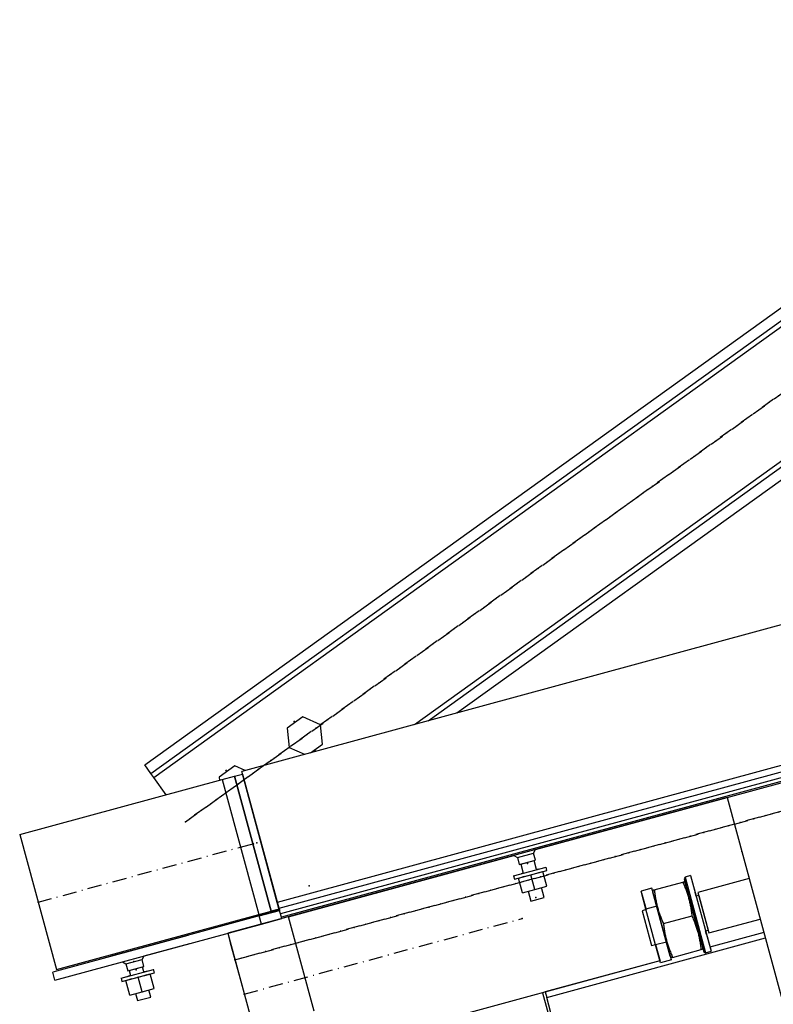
# Model space of a CAD drawing. Header units: millimetres. Extents: x 5305 to 84145, y 9066 to 76599.
# Tile 35 of 158: x 10859 to 11398, y 54445 to 55149. Entities that reach past the tile are written whole.
import ezdxf

# ---------------------------------------------------------------- set-up
doc = ezdxf.new("R2010")
doc.units = ezdxf.units.MM
doc.linetypes.add('STRICHPUNKT2', pattern=[18.5, 10, -4, 0.5, -4])
for name, color, linetype in [('01', 1, 'Continuous'), ('Kante-Höft', 7, 'Continuous'), ('Mitte-Höft', 1, 'Continuous')]:
    doc.layers.add(name, color=color, linetype=linetype)

# ---------------------------------------------------------------- blocks, each defined once
blk = doc.blocks.new('Stahlbau VA')
at = {"layer": 'Kante-Höft'}
for p, q in [((-28487.17, 20804.48), (-27840.67, 21269.04)), ((-28482.8, 20798.39), (-27838.57, 21261.31)), ((-28480.74, 20795.53), (-27837.58, 21257.69)), ((-28294.37, 20833.46), (-27815.76, 21177.37)), ((-28284.67, 20836.09), (-27814.78, 21173.74)), ((-28264, 20841.71), (-27812.68, 21166.01)), ((-27780.95, 20972.95), (-28417.86, 20799.9)), ((-27755.52, 20879.34), (-28392.43, 20706.3)), ((-27755.52, 20879.34), (-28392.43, 20706.3)), ((-27754.31, 20874.91), (-28391.22, 20701.87)), ((-27753.29, 20871.15), (-28390.2, 20698.11)), ((-27752.61, 20868.64), (-28389.52, 20695.6)), ((-28374.1, 20838.93), (-28385.36, 20830.85)), ((-28361.48, 20833.23), (-28374.1, 20838.93)), ((-28385.36, 20830.85), (-28383.98, 20817.06)), ((-28360.1, 20819.44), (-28361.48, 20833.23)), ((-28383.98, 20817.06), (-28372.98, 20812.1)), ((-28368.71, 20813.26), (-28360.1, 20819.44)), ((-28482.8, 20798.39), (-28487.17, 20804.48)), ((-28422.83, 20803.92), (-28434.08, 20795.84)), ((-28415.41, 20800.57), (-28422.83, 20803.92)), ((-28480.74, 20795.53), (-28482.8, 20798.39)), ((-28471.86, 20783.16), (-28480.74, 20795.53)), ((-28434.08, 20795.84), (-28433.85, 20793.49)), ((-28431.81, 20794.04), (-28423.12, 20796.4)), ((-28423.12, 20796.4), (-28417.33, 20797.97)), ((-28423.12, 20796.4), (-28396.91, 20699.9)), ((-28396.91, 20699.9), (-28423.12, 20796.4)), ((-28392.43, 20706.3), (-28417.86, 20799.9)), ((-28417.33, 20797.97), (-28391.12, 20701.47)), ((-28576.56, 20754.71), (-28431.81, 20794.04)), ((-28431.81, 20794.04), (-28405.59, 20697.54)), ((-28070.82, 20781.24), (-28032.22, 20791.73)), ((-28070.82, 20781.24), (-28389.28, 20694.72)), ((-28070.82, 20781.24), (-28389.28, 20694.72)), ((-28207.86, 20744.01), (-28070.82, 20781.24)), ((-28070.82, 20781.24), (-28207.86, 20744.01)), ((-28070.82, 20781.24), (-28207.86, 20744.01)), ((-28070.82, 20781.24), (-28070.82, 20781.24)), ((-28070.82, 20781.24), (-27968.57, 20404.88)), ((-28576.56, 20754.71), (-28550.34, 20658.21)), ((-28384.46, 20696.03), (-28223.3, 20739.81)), ((-28225.23, 20739.29), (-28229.09, 20738.24)), ((-28229.09, 20738.24), (-28229.09, 20738.24)), ((-28227.16, 20738.76), (-28223.3, 20739.81)), ((-28227.16, 20738.76), (-28227.16, 20738.76)), ((-28225.23, 20739.29), (-28225.23, 20739.29)), ((-28225.23, 20739.29), (-28225.23, 20739.29)), ((-28223.3, 20739.81), (-28220.84, 20738.41)), ((-28220.84, 20738.41), (-28209.26, 20741.55)), ((-28220.84, 20738.41), (-28219.47, 20733.34)), ((-28209.26, 20741.55), (-28207.86, 20744.01)), ((-28207.89, 20736.49), (-28209.26, 20741.55)), ((-28207.86, 20744.01), (-28207.86, 20744.01)), ((-28207.86, 20744.01), (-28207.86, 20744.01)), ((-28207.86, 20744.01), (-28207.86, 20744.01)), ((-28207.86, 20744.01), (-28207.86, 20744.01)), ((-28248.39, 20733), (-28427.88, 20684.23)), ((-28248.39, 20733), (-28248.39, 20733)), ((-28248.39, 20733), (-28248.39, 20733)), ((-28248.39, 20733), (-28248.39, 20733)), ((-28248.39, 20733), (-28248.39, 20733)), ((-28248.39, 20733), (-28248.39, 20733)), ((-28248.39, 20733), (-28248.39, 20733)), ((-28223.49, 20725.25), (-28200.33, 20731.55)), ((-28219.47, 20733.34), (-28207.89, 20736.49)), ((-28218.43, 20733.62), (-28208.92, 20736.21)), ((-28218.43, 20733.62), (-28216.66, 20727.11)), ((-28207.15, 20729.69), (-28208.92, 20736.21)), ((-28199.67, 20729.13), (-28200.33, 20731.55)), ((-28223.49, 20725.25), (-28222.83, 20722.84)), ((-28222.83, 20722.84), (-28199.67, 20729.13)), ((-28219.94, 20723.63), (-28211.25, 20725.99)), ((-28216.66, 20727.11), (-28218.18, 20726.7)), ((-28216.01, 20724.7), (-28217.52, 20724.28)), ((-28211.25, 20725.99), (-28202.57, 20728.35)), ((-28208.42, 20715.57), (-28211.25, 20725.99)), ((-28205.63, 20730.1), (-28207.15, 20729.69)), ((-28204.98, 20727.69), (-28206.5, 20727.28)), ((-28199.73, 20717.93), (-28202.57, 20728.35)), ((-28100.96, 20724.35), (-28101.67, 20723.12)), ((-28097.1, 20725.4), (-28100.96, 20724.35)), ((-28100.96, 20724.35), (-28086.28, 20670.31)), ((-28097.1, 20725.4), (-28082.42, 20671.35)), ((-28097.1, 20725.4), (-28093.13, 20710.78)), ((-28055.49, 20724.79), (-28055.09, 20723.34)), ((-28055.49, 20724.79), (-28055.09, 20723.34)), ((-28217.1, 20713.21), (-28219.94, 20723.63)), ((-28208.42, 20715.57), (-28199.73, 20717.93)), ((-28122.98, 20715.26), (-28102.46, 20720.83)), ((-28102.46, 20720.83), (-28102.03, 20720.95)), ((-28102.46, 20720.83), (-28102.03, 20720.95)), ((-28102.03, 20720.95), (-28101.7, 20721.04)), ((-28102.03, 20720.95), (-28101.7, 20721.04)), ((-28101.7, 20721.04), (-28101.53, 20721.08)), ((-28101.7, 20721.04), (-28101.53, 20721.08)), ((-28101.67, 20723.12), (-28097.96, 20709.47)), ((-28101.67, 20723.12), (-28087.51, 20671.01)), ((-28101.53, 20721.08), (-28101.46, 20721.1)), ((-28101.53, 20721.08), (-28101.46, 20721.1)), ((-28100.81, 20719.98), (-28101.46, 20721.1)), ((-28101.46, 20721.1), (-28101.46, 20721.1)), ((-28101.46, 20721.1), (-28101.46, 20721.1)), ((-28100.81, 20719.98), (-28088.36, 20674.15)), ((-28100.81, 20719.98), (-28097.96, 20709.47)), ((-28055.09, 20723.34), (-28091.76, 20713.37)), ((-28217.1, 20713.21), (-28208.42, 20715.57)), ((-28213.17, 20714.27), (-28211.27, 20707.27)), ((-28201.76, 20709.85), (-28203.67, 20716.86)), ((-28124.71, 20716.4), (-28132.43, 20714.3)), ((-28128.95, 20701.49), (-28132.43, 20714.3)), ((-28132.1, 20713.08), (-28128.84, 20701.08)), ((-28121.23, 20703.59), (-28124.71, 20716.4)), ((-28123.98, 20714.98), (-28123.92, 20715)), ((-28123.98, 20714.98), (-28123.92, 20715)), ((-28123.98, 20714.98), (-28123.97, 20713.69)), ((-28111.52, 20667.85), (-28123.97, 20713.69)), ((-28121.12, 20703.18), (-28123.97, 20713.69)), ((-28123.92, 20715), (-28123.74, 20715.05)), ((-28123.92, 20715), (-28123.74, 20715.05)), ((-28123.74, 20715.05), (-28123.42, 20715.14)), ((-28123.74, 20715.05), (-28123.42, 20715.14)), ((-28123.42, 20715.14), (-28122.98, 20715.26)), ((-28123.42, 20715.14), (-28122.98, 20715.26)), ((-28097.96, 20709.47), (-28099.31, 20714.43)), ((-28097.96, 20709.47), (-28099.31, 20714.43)), ((-28097.96, 20709.47), (-28098.52, 20711.54)), ((-28098.52, 20711.54), (-28097.96, 20709.47)), ((-28097.96, 20709.47), (-28098.52, 20711.54)), ((-28098.52, 20711.54), (-28090.65, 20682.59)), ((-28090.65, 20682.59), (-28098.52, 20711.54)), ((-28098.52, 20711.54), (-28097.96, 20709.47)), ((-28097.96, 20709.47), (-28098.52, 20711.54)), ((-28098.52, 20711.54), (-28097.96, 20709.47)), ((-28093.13, 20710.78), (-28093.83, 20713.33)), ((-28093.13, 20710.78), (-28093.83, 20713.33)), ((-28091.2, 20711.3), (-28093.13, 20710.78)), ((-28091.76, 20713.37), (-28083.9, 20684.42)), ((-28091.76, 20713.37), (-28083.9, 20684.42)), ((-28091.2, 20711.3), (-28084.46, 20686.5)), ((-28091.2, 20711.3), (-28084.46, 20686.5)), ((-28392.43, 20706.3), (-28391.82, 20704.08)), ((-28391.22, 20701.87), (-28392.43, 20706.3)), ((-28391.82, 20704.08), (-28391.31, 20702.2)), ((-28211.27, 20707.27), (-28201.76, 20709.85)), ((-28121.23, 20703.59), (-28128.95, 20701.49)), ((-28121.12, 20703.18), (-28121.68, 20705.25)), ((-28121.68, 20705.25), (-28121.12, 20703.18)), ((-28113.81, 20676.3), (-28121.68, 20705.25)), ((-28121.68, 20705.25), (-28121.12, 20703.18)), ((-28113.81, 20676.3), (-28121.68, 20705.25)), ((-28121.68, 20705.25), (-28121.12, 20703.18)), ((-28121.12, 20703.18), (-28121.68, 20705.25)), ((-28121.68, 20705.25), (-28121.12, 20703.18)), ((-28114.27, 20677.96), (-28121.23, 20703.59)), ((-28121.12, 20703.18), (-28121.12, 20703.18)), ((-28405.33, 20696.57), (-28552.98, 20656.46)), ((-28550.34, 20658.21), (-28405.59, 20697.54)), ((-28405.59, 20697.54), (-28391.12, 20701.47)), ((-28405.59, 20697.54), (-28396.91, 20699.9)), ((-28405.33, 20696.57), (-28390.85, 20700.51)), ((-28390.85, 20700.51), (-28405.33, 20696.57)), ((-28403.76, 20690.78), (-28405.33, 20696.57)), ((-28391.12, 20701.47), (-28396.91, 20699.9)), ((-28391.31, 20702.2), (-28390.97, 20700.95)), ((-28390.2, 20698.11), (-28391.22, 20701.87)), ((-28390.97, 20700.95), (-28390.85, 20700.51)), ((-28389.28, 20694.72), (-28390.85, 20700.51)), ((-28390.85, 20700.51), (-28390.85, 20700.51)), ((-28389.28, 20694.72), (-28390.85, 20700.51)), ((-28389.52, 20695.6), (-28390.2, 20698.11)), ((-28384.46, 20696.03), (-28384.46, 20696.03)), ((-28366.1, 20628.48), (-28384.46, 20696.03)), ((-28128.84, 20701.08), (-28131.73, 20700.29)), ((-28131.73, 20700.29), (-28124.99, 20675.48)), ((-28131.73, 20700.29), (-28124.99, 20675.48)), ((-28121.99, 20675.86), (-28128.95, 20701.49)), ((-28116.42, 20691.13), (-28095.91, 20696.7)), ((-28551.4, 20650.67), (-28403.76, 20690.78)), ((-28403.76, 20690.78), (-28389.28, 20694.72)), ((-28389.28, 20694.72), (-28389.52, 20695.6)), ((-28083.9, 20684.42), (-28047.23, 20694.39)), ((-28047.23, 20694.39), (-28046.83, 20692.94)), ((-28047.23, 20694.39), (-28046.83, 20692.94)), ((-28456.47, 20682.68), (-28552.98, 20656.46)), ((-28456.47, 20682.68), (-28456.47, 20682.68)), ((-28427.88, 20684.23), (-28427.88, 20684.23)), ((-28427.88, 20684.23), (-28427.88, 20684.23)), ((-28427.88, 20684.23), (-28427.88, 20684.23)), ((-28427.88, 20684.23), (-28427.88, 20684.23)), ((-28427.88, 20684.23), (-28404.28, 20597.38)), ((-28427.88, 20684.23), (-28427.88, 20684.23)), ((-28427.88, 20684.23), (-28426.05, 20677.47)), ((-28090.65, 20682.59), (-28091.22, 20684.66)), ((-28090.65, 20682.59), (-28091.22, 20684.66)), ((-28091.22, 20684.66), (-28090.65, 20682.59)), ((-28091.22, 20684.66), (-28088.36, 20674.15)), ((-28089.87, 20679.69), (-28091.22, 20684.66)), ((-28091.22, 20684.66), (-28087.51, 20671.01)), ((-28089.87, 20679.69), (-28091.22, 20684.66)), ((-28090.65, 20682.59), (-28091.22, 20684.66)), ((-28091.22, 20684.66), (-28090.65, 20682.59)), ((-28091.22, 20684.66), (-28090.65, 20682.59)), ((-28086.39, 20685.97), (-28084.46, 20686.5)), ((-28085.7, 20683.42), (-28086.39, 20685.97)), ((-28086.39, 20685.97), (-28082.42, 20671.35)), ((-28085.7, 20683.42), (-28086.39, 20685.97)), ((-28044.61, 20684.74), (-28083.21, 20674.25)), ((-28044.61, 20684.74), (-28083.21, 20674.25)), ((-28483.49, 20675.34), (-28510.52, 20668)), ((-28483.49, 20675.34), (-28510.52, 20668)), ((-28483.49, 20675.34), (-28510.52, 20668)), ((-28483.49, 20675.34), (-28510.52, 20668)), ((-28483.49, 20675.34), (-28510.52, 20668)), ((-28483.49, 20675.34), (-28510.52, 20668)), ((-28483.49, 20675.34), (-28510.52, 20668)), ((-28483.49, 20675.34), (-28510.52, 20668)), ((-28483.49, 20675.34), (-28510.52, 20668)), ((-28483.49, 20675.34), (-28510.52, 20668)), ((-28483.49, 20675.34), (-28510.52, 20668)), ((-28483.49, 20675.34), (-28510.52, 20668)), ((-28483.49, 20675.34), (-28510.52, 20668)), ((-28483.49, 20675.34), (-28510.52, 20668)), ((-28483.49, 20675.34), (-28510.52, 20668)), ((-28483.49, 20675.34), (-28510.52, 20668)), ((-28483.49, 20675.34), (-28510.52, 20668)), ((-28483.49, 20675.34), (-28510.52, 20668)), ((-28483.49, 20675.34), (-28510.52, 20668)), ((-28483.49, 20675.34), (-28510.52, 20668)), ((-28487.71, 20667.97), (-28454.9, 20676.89)), ((-28454.9, 20676.89), (-28454.9, 20676.89)), ((-28426.05, 20677.47), (-28417.39, 20645.63)), ((-28199.89, 20638.42), (-28043.56, 20680.89)), ((-28124.99, 20675.48), (-28122.1, 20676.27)), ((-28122.1, 20676.27), (-28118.84, 20664.27)), ((-28114.27, 20677.96), (-28121.99, 20675.86)), ((-28118.5, 20663.05), (-28121.99, 20675.86)), ((-28114.38, 20678.37), (-28113.81, 20676.3)), ((-28113.81, 20676.3), (-28114.38, 20678.37)), ((-28114.38, 20678.37), (-28113.81, 20676.3)), ((-28111.52, 20667.85), (-28114.38, 20678.37)), ((-28113.81, 20676.3), (-28114.38, 20678.37)), ((-28114.38, 20678.37), (-28113.81, 20676.3)), ((-28114.38, 20678.37), (-28113.81, 20676.3)), ((-28110.78, 20665.14), (-28114.27, 20677.96)), ((-28489.12, 20665.52), (-28487.71, 20667.97)), ((-28487.71, 20667.97), (-28487.71, 20667.97)), ((-28487.71, 20667.97), (-28487.71, 20667.97)), ((-28487.71, 20667.97), (-28487.71, 20667.97)), ((-28487.71, 20667.97), (-28487.71, 20667.97)), ((-28487.71, 20667.97), (-28487.71, 20667.97)), ((-28487.71, 20667.97), (-28487.71, 20667.97)), ((-28487.71, 20667.97), (-28487.71, 20667.97)), ((-28487.71, 20667.97), (-28487.71, 20667.97)), ((-28487.71, 20667.97), (-28487.71, 20667.97)), ((-28487.71, 20667.97), (-28487.71, 20667.97)), ((-28487.71, 20667.97), (-28487.71, 20667.97)), ((-28487.71, 20667.97), (-28487.71, 20667.97)), ((-28487.71, 20667.97), (-28487.71, 20667.97)), ((-28487.71, 20667.97), (-28487.71, 20667.97)), ((-28487.71, 20667.97), (-28487.71, 20667.97)), ((-28487.71, 20667.97), (-28487.71, 20667.97)), ((-28487.71, 20667.97), (-28487.71, 20667.97)), ((-28487.71, 20667.97), (-28487.71, 20667.97)), ((-28487.71, 20667.97), (-28487.71, 20667.97)), ((-28111.52, 20667.85), (-28110.87, 20666.73)), ((-28109.87, 20667.01), (-28089.35, 20672.58)), ((-28088.03, 20672.94), (-28089.35, 20672.58)), ((-28088.03, 20672.94), (-28089.35, 20672.58)), ((-28088.91, 20672.7), (-28089.35, 20672.58)), ((-28088.91, 20672.7), (-28089.35, 20672.58)), ((-28088.59, 20672.79), (-28088.91, 20672.7)), ((-28088.59, 20672.79), (-28088.91, 20672.7)), ((-28088.41, 20672.83), (-28088.59, 20672.79)), ((-28088.41, 20672.83), (-28088.59, 20672.79)), ((-28088.35, 20672.85), (-28088.41, 20672.83)), ((-28088.35, 20672.85), (-28088.41, 20672.83)), ((-28088.35, 20672.85), (-28088.36, 20674.15)), ((-28087.51, 20671.01), (-28086.28, 20670.31)), ((-28086.28, 20670.31), (-28082.42, 20671.35)), ((-28551.4, 20650.67), (-28503.15, 20663.78)), ((-28503.15, 20663.78), (-28500.7, 20662.37)), ((-28503.15, 20663.78), (-28503.15, 20663.78)), ((-28503.15, 20663.78), (-28503.15, 20663.78)), ((-28503.15, 20663.78), (-28503.15, 20663.78)), ((-28503.15, 20663.78), (-28503.15, 20663.78)), ((-28503.15, 20663.78), (-28503.15, 20663.78)), ((-28503.15, 20663.78), (-28503.15, 20663.78)), ((-28503.15, 20663.78), (-28503.15, 20663.78)), ((-28503.15, 20663.78), (-28503.15, 20663.78)), ((-28503.15, 20663.78), (-28503.15, 20663.78)), ((-28503.15, 20663.78), (-28503.15, 20663.78)), ((-28503.15, 20663.78), (-28503.15, 20663.78)), ((-28503.15, 20663.78), (-28503.15, 20663.78)), ((-28503.15, 20663.78), (-28503.15, 20663.78)), ((-28503.15, 20663.78), (-28503.15, 20663.78)), ((-28503.15, 20663.78), (-28503.15, 20663.78)), ((-28503.15, 20663.78), (-28503.15, 20663.78)), ((-28503.15, 20663.78), (-28503.15, 20663.78)), ((-28503.15, 20663.78), (-28503.15, 20663.78)), ((-28503.15, 20663.78), (-28503.15, 20663.78)), ((-28503.15, 20663.78), (-28503.15, 20663.78)), ((-28500.7, 20662.37), (-28489.12, 20665.52)), ((-28500.7, 20662.37), (-28500.7, 20662.37)), ((-28500.7, 20662.37), (-28500.7, 20662.37)), ((-28500.7, 20662.37), (-28499.32, 20657.31)), ((-28500.7, 20662.37), (-28500.7, 20662.37)), ((-28500.7, 20662.37), (-28500.7, 20662.37)), ((-28500.7, 20662.37), (-28500.7, 20662.37)), ((-28500.7, 20662.37), (-28500.7, 20662.37)), ((-28500.7, 20662.37), (-28500.7, 20662.37)), ((-28500.7, 20662.37), (-28500.7, 20662.37)), ((-28500.7, 20662.37), (-28500.7, 20662.37)), ((-28500.7, 20662.37), (-28500.7, 20662.37)), ((-28500.7, 20662.37), (-28500.7, 20662.37)), ((-28500.7, 20662.37), (-28500.7, 20662.37)), ((-28500.7, 20662.37), (-28500.7, 20662.37)), ((-28500.7, 20662.37), (-28500.7, 20662.37)), ((-28500.7, 20662.37), (-28500.7, 20662.37)), ((-28500.7, 20662.37), (-28500.7, 20662.37)), ((-28500.7, 20662.37), (-28500.7, 20662.37)), ((-28500.7, 20662.37), (-28500.7, 20662.37)), ((-28500.7, 20662.37), (-28500.7, 20662.37)), ((-28500.7, 20662.37), (-28500.7, 20662.37)), ((-28500.7, 20662.37), (-28500.7, 20662.37)), ((-28500.7, 20662.37), (-28500.7, 20662.37)), ((-28500.7, 20662.37), (-28500.7, 20662.37)), ((-28500.7, 20662.37), (-28500.7, 20662.37)), ((-28500.7, 20662.37), (-28500.7, 20662.37)), ((-28500.7, 20662.37), (-28500.7, 20662.37)), ((-28500.7, 20662.37), (-28500.7, 20662.37)), ((-28500.7, 20662.37), (-28500.7, 20662.37)), ((-28500.7, 20662.37), (-28500.7, 20662.37)), ((-28500.7, 20662.37), (-28500.7, 20662.37)), ((-28489.12, 20665.52), (-28489.12, 20665.52)), ((-28487.74, 20660.45), (-28489.12, 20665.52)), ((-28489.12, 20665.52), (-28489.12, 20665.52)), ((-28489.12, 20665.52), (-28489.12, 20665.52)), ((-28489.12, 20665.52), (-28489.12, 20665.52)), ((-28489.12, 20665.52), (-28489.12, 20665.52)), ((-28489.12, 20665.52), (-28489.12, 20665.52)), ((-28489.12, 20665.52), (-28489.12, 20665.52)), ((-28489.12, 20665.52), (-28489.12, 20665.52)), ((-28489.12, 20665.52), (-28489.12, 20665.52)), ((-28489.12, 20665.52), (-28489.12, 20665.52)), ((-28489.12, 20665.52), (-28489.12, 20665.52)), ((-28489.12, 20665.52), (-28489.12, 20665.52)), ((-28489.12, 20665.52), (-28489.12, 20665.52)), ((-28489.12, 20665.52), (-28489.12, 20665.52)), ((-28489.12, 20665.52), (-28489.12, 20665.52)), ((-28489.12, 20665.52), (-28489.12, 20665.52)), ((-28489.12, 20665.52), (-28489.12, 20665.52)), ((-28489.12, 20665.52), (-28489.12, 20665.52)), ((-28489.12, 20665.52), (-28489.12, 20665.52)), ((-28118.91, 20664.55), (-28329.29, 20607.39)), ((-28118.91, 20664.55), (-28200.94, 20642.26)), ((-28110.78, 20665.14), (-28118.5, 20663.05)), ((-28109.87, 20667.01), (-28111.19, 20666.65)), ((-28109.87, 20667.01), (-28111.19, 20666.65)), ((-28110.81, 20666.75), (-28110.87, 20666.73)), ((-28110.81, 20666.75), (-28110.87, 20666.73)), ((-28110.87, 20666.73), (-28110.87, 20666.73)), ((-28110.87, 20666.73), (-28110.87, 20666.73)), ((-28110.63, 20666.8), (-28110.81, 20666.75)), ((-28110.63, 20666.8), (-28110.81, 20666.75)), ((-28110.31, 20666.89), (-28110.63, 20666.8)), ((-28110.31, 20666.89), (-28110.63, 20666.8)), ((-28109.87, 20667.01), (-28110.31, 20666.89)), ((-28109.87, 20667.01), (-28110.31, 20666.89)), ((-28551.4, 20650.67), (-28552.98, 20656.46)), ((-28552.98, 20656.46), (-28552.98, 20656.46)), ((-28552.98, 20656.46), (-28552.98, 20656.46)), ((-28504.13, 20652.11), (-28480.97, 20658.41)), ((-28504.13, 20652.11), (-28497.3, 20653.97)), ((-28504.13, 20652.11), (-28497.3, 20653.97)), ((-28504.13, 20652.11), (-28497.3, 20653.97)), ((-28504.13, 20652.11), (-28497.3, 20653.97)), ((-28504.13, 20652.11), (-28497.3, 20653.97)), ((-28504.13, 20652.11), (-28497.3, 20653.97)), ((-28504.13, 20652.11), (-28497.3, 20653.97)), ((-28504.13, 20652.11), (-28497.3, 20653.97)), ((-28504.13, 20652.11), (-28497.3, 20653.97)), ((-28504.13, 20652.11), (-28497.3, 20653.97)), ((-28504.13, 20652.11), (-28497.3, 20653.97)), ((-28504.13, 20652.11), (-28497.3, 20653.97)), ((-28504.13, 20652.11), (-28497.3, 20653.97)), ((-28504.13, 20652.11), (-28497.3, 20653.97)), ((-28504.13, 20652.11), (-28497.3, 20653.97)), ((-28504.13, 20652.11), (-28497.3, 20653.97)), ((-28504.13, 20652.11), (-28497.3, 20653.97)), ((-28504.13, 20652.11), (-28497.3, 20653.97)), ((-28504.13, 20652.11), (-28497.3, 20653.97)), ((-28503.47, 20649.7), (-28480.31, 20655.99)), ((-28499.32, 20657.31), (-28487.74, 20660.45)), ((-28499.32, 20657.31), (-28487.74, 20660.45)), ((-28499.32, 20657.31), (-28487.74, 20660.45)), ((-28499.32, 20657.31), (-28487.74, 20660.45)), ((-28499.32, 20657.31), (-28487.74, 20660.45)), ((-28499.32, 20657.31), (-28487.74, 20660.45)), ((-28499.32, 20657.31), (-28487.74, 20660.45)), ((-28499.32, 20657.31), (-28487.74, 20660.45)), ((-28499.32, 20657.31), (-28487.74, 20660.45)), ((-28499.32, 20657.31), (-28487.74, 20660.45)), ((-28499.32, 20657.31), (-28487.74, 20660.45)), ((-28499.32, 20657.31), (-28487.74, 20660.45)), ((-28499.32, 20657.31), (-28487.74, 20660.45)), ((-28499.32, 20657.31), (-28487.74, 20660.45)), ((-28499.32, 20657.31), (-28487.74, 20660.45)), ((-28499.32, 20657.31), (-28487.74, 20660.45)), ((-28499.32, 20657.31), (-28487.74, 20660.45)), ((-28499.32, 20657.31), (-28487.74, 20660.45)), ((-28499.32, 20657.31), (-28487.74, 20660.45)), ((-28499.32, 20657.31), (-28487.74, 20660.45)), ((-28497.3, 20653.97), (-28498.82, 20653.56)), ((-28497.3, 20653.97), (-28498.82, 20653.56)), ((-28497.3, 20653.97), (-28498.82, 20653.56)), ((-28497.3, 20653.97), (-28498.82, 20653.56)), ((-28497.3, 20653.97), (-28498.82, 20653.56)), ((-28497.3, 20653.97), (-28498.82, 20653.56)), ((-28497.3, 20653.97), (-28498.82, 20653.56)), ((-28497.3, 20653.97), (-28498.82, 20653.56)), ((-28497.3, 20653.97), (-28498.82, 20653.56)), ((-28497.3, 20653.97), (-28498.82, 20653.56)), ((-28497.3, 20653.97), (-28498.82, 20653.56)), ((-28497.3, 20653.97), (-28498.82, 20653.56)), ((-28497.3, 20653.97), (-28498.82, 20653.56)), ((-28497.3, 20653.97), (-28498.82, 20653.56)), ((-28497.3, 20653.97), (-28498.82, 20653.56)), ((-28497.3, 20653.97), (-28498.82, 20653.56)), ((-28497.3, 20653.97), (-28498.82, 20653.56)), ((-28497.3, 20653.97), (-28498.82, 20653.56)), ((-28497.3, 20653.97), (-28498.82, 20653.56)), ((-28497.3, 20653.97), (-28498.82, 20653.56)), ((-28498.29, 20657.59), (-28488.78, 20660.17)), ((-28498.29, 20657.59), (-28488.78, 20660.17)), ((-28498.29, 20657.59), (-28488.78, 20660.17)), ((-28498.29, 20657.59), (-28488.78, 20660.17)), ((-28498.29, 20657.59), (-28488.78, 20660.17)), ((-28498.29, 20657.59), (-28488.78, 20660.17)), ((-28498.29, 20657.59), (-28488.78, 20660.17)), ((-28498.29, 20657.59), (-28488.78, 20660.17)), ((-28498.29, 20657.59), (-28488.78, 20660.17)), ((-28498.29, 20657.59), (-28488.78, 20660.17)), ((-28498.29, 20657.59), (-28488.78, 20660.17)), ((-28498.29, 20657.59), (-28488.78, 20660.17)), ((-28498.29, 20657.59), (-28488.78, 20660.17)), ((-28498.29, 20657.59), (-28488.78, 20660.17)), ((-28498.29, 20657.59), (-28488.78, 20660.17)), ((-28498.29, 20657.59), (-28488.78, 20660.17)), ((-28498.29, 20657.59), (-28488.78, 20660.17)), ((-28498.29, 20657.59), (-28488.78, 20660.17)), ((-28498.29, 20657.59), (-28488.78, 20660.17)), ((-28498.29, 20657.59), (-28488.78, 20660.17)), ((-28498.29, 20657.59), (-28497.3, 20653.97)), ((-28491.89, 20652.85), (-28483.21, 20655.21)), ((-28487.79, 20656.55), (-28488.78, 20660.17)), ((-28487.79, 20656.55), (-28480.97, 20658.41)), ((-28487.79, 20656.55), (-28480.97, 20658.41)), ((-28487.79, 20656.55), (-28480.97, 20658.41)), ((-28487.79, 20656.55), (-28480.97, 20658.41)), ((-28487.79, 20656.55), (-28480.97, 20658.41)), ((-28487.79, 20656.55), (-28480.97, 20658.41)), ((-28487.79, 20656.55), (-28480.97, 20658.41)), ((-28487.79, 20656.55), (-28480.97, 20658.41)), ((-28487.79, 20656.55), (-28480.97, 20658.41)), ((-28487.79, 20656.55), (-28480.97, 20658.41)), ((-28487.79, 20656.55), (-28480.97, 20658.41)), ((-28487.79, 20656.55), (-28480.97, 20658.41)), ((-28487.79, 20656.55), (-28480.97, 20658.41)), ((-28487.79, 20656.55), (-28480.97, 20658.41)), ((-28487.79, 20656.55), (-28480.97, 20658.41)), ((-28487.79, 20656.55), (-28480.97, 20658.41)), ((-28487.79, 20656.55), (-28480.97, 20658.41)), ((-28487.79, 20656.55), (-28480.97, 20658.41)), ((-28487.79, 20656.55), (-28480.97, 20658.41)), ((-28486.28, 20656.96), (-28487.79, 20656.55)), ((-28486.28, 20656.96), (-28487.79, 20656.55)), ((-28486.28, 20656.96), (-28487.79, 20656.55)), ((-28486.28, 20656.96), (-28487.79, 20656.55)), ((-28486.28, 20656.96), (-28487.79, 20656.55)), ((-28486.28, 20656.96), (-28487.79, 20656.55)), ((-28486.28, 20656.96), (-28487.79, 20656.55)), ((-28486.28, 20656.96), (-28487.79, 20656.55)), ((-28486.28, 20656.96), (-28487.79, 20656.55)), ((-28486.28, 20656.96), (-28487.79, 20656.55)), ((-28486.28, 20656.96), (-28487.79, 20656.55)), ((-28486.28, 20656.96), (-28487.79, 20656.55)), ((-28486.28, 20656.96), (-28487.79, 20656.55)), ((-28486.28, 20656.96), (-28487.79, 20656.55)), ((-28486.28, 20656.96), (-28487.79, 20656.55)), ((-28486.28, 20656.96), (-28487.79, 20656.55)), ((-28486.28, 20656.96), (-28487.79, 20656.55)), ((-28486.28, 20656.96), (-28487.79, 20656.55)), ((-28486.28, 20656.96), (-28487.79, 20656.55)), ((-28486.28, 20656.96), (-28487.79, 20656.55)), ((-28487.14, 20654.14), (-28480.31, 20655.99)), ((-28487.14, 20654.14), (-28480.31, 20655.99)), ((-28487.14, 20654.14), (-28480.31, 20655.99)), ((-28487.14, 20654.14), (-28480.31, 20655.99)), ((-28487.14, 20654.14), (-28480.31, 20655.99)), ((-28487.14, 20654.14), (-28480.31, 20655.99)), ((-28487.14, 20654.14), (-28480.31, 20655.99)), ((-28487.14, 20654.14), (-28480.31, 20655.99)), ((-28487.14, 20654.14), (-28480.31, 20655.99)), ((-28487.14, 20654.14), (-28480.31, 20655.99)), ((-28487.14, 20654.14), (-28480.31, 20655.99)), ((-28487.14, 20654.14), (-28480.31, 20655.99)), ((-28487.14, 20654.14), (-28480.31, 20655.99)), ((-28487.14, 20654.14), (-28480.31, 20655.99)), ((-28487.14, 20654.14), (-28480.31, 20655.99)), ((-28487.14, 20654.14), (-28480.31, 20655.99)), ((-28487.14, 20654.14), (-28480.31, 20655.99)), ((-28487.14, 20654.14), (-28480.31, 20655.99)), ((-28487.14, 20654.14), (-28480.31, 20655.99)), ((-28485.62, 20654.55), (-28487.14, 20654.14)), ((-28485.62, 20654.55), (-28487.14, 20654.14)), ((-28485.62, 20654.55), (-28487.14, 20654.14)), ((-28485.62, 20654.55), (-28487.14, 20654.14)), ((-28485.62, 20654.55), (-28487.14, 20654.14)), ((-28485.62, 20654.55), (-28487.14, 20654.14)), ((-28485.62, 20654.55), (-28487.14, 20654.14)), ((-28485.62, 20654.55), (-28487.14, 20654.14)), ((-28485.62, 20654.55), (-28487.14, 20654.14)), ((-28485.62, 20654.55), (-28487.14, 20654.14)), ((-28485.62, 20654.55), (-28487.14, 20654.14)), ((-28485.62, 20654.55), (-28487.14, 20654.14)), ((-28485.62, 20654.55), (-28487.14, 20654.14)), ((-28485.62, 20654.55), (-28487.14, 20654.14)), ((-28485.62, 20654.55), (-28487.14, 20654.14)), ((-28485.62, 20654.55), (-28487.14, 20654.14)), ((-28485.62, 20654.55), (-28487.14, 20654.14)), ((-28485.62, 20654.55), (-28487.14, 20654.14)), ((-28485.62, 20654.55), (-28487.14, 20654.14)), ((-28485.62, 20654.55), (-28487.14, 20654.14)), ((-28487.14, 20654.14), (-28487.14, 20654.14)), ((-28487.14, 20654.14), (-28487.14, 20654.14)), ((-28487.14, 20654.14), (-28487.14, 20654.14)), ((-28487.14, 20654.14), (-28487.14, 20654.14)), ((-28487.14, 20654.14), (-28487.14, 20654.14)), ((-28487.14, 20654.14), (-28487.14, 20654.14)), ((-28487.14, 20654.14), (-28487.14, 20654.14)), ((-28487.14, 20654.14), (-28487.14, 20654.14)), ((-28487.14, 20654.14), (-28487.14, 20654.14)), ((-28487.14, 20654.14), (-28487.14, 20654.14)), ((-28487.14, 20654.14), (-28487.14, 20654.14)), ((-28487.14, 20654.14), (-28487.14, 20654.14)), ((-28487.14, 20654.14), (-28487.14, 20654.14)), ((-28487.14, 20654.14), (-28487.14, 20654.14)), ((-28487.14, 20654.14), (-28487.14, 20654.14)), ((-28487.14, 20654.14), (-28487.14, 20654.14)), ((-28487.14, 20654.14), (-28487.14, 20654.14)), ((-28487.14, 20654.14), (-28487.14, 20654.14)), ((-28487.14, 20654.14), (-28487.14, 20654.14)), ((-28487.14, 20654.14), (-28487.14, 20654.14)), ((-28480.38, 20644.79), (-28483.21, 20655.21)), ((-28483.21, 20655.21), (-28483.21, 20655.21)), ((-28483.21, 20655.21), (-28483.21, 20655.21)), ((-28480.31, 20655.99), (-28480.97, 20658.41)), ((-28551.4, 20650.67), (-28551.4, 20650.67)), ((-28551.4, 20650.67), (-28551.4, 20650.67)), ((-28551.4, 20650.67), (-28551.4, 20650.67)), ((-28551.4, 20650.67), (-28551.4, 20650.67)), ((-28504.13, 20652.11), (-28503.47, 20649.7)), ((-28503.47, 20649.7), (-28496.65, 20651.56)), ((-28503.47, 20649.7), (-28496.65, 20651.56)), ((-28503.47, 20649.7), (-28496.65, 20651.56)), ((-28503.47, 20649.7), (-28496.65, 20651.56)), ((-28503.47, 20649.7), (-28496.65, 20651.56)), ((-28503.47, 20649.7), (-28496.65, 20651.56)), ((-28503.47, 20649.7), (-28496.65, 20651.56)), ((-28503.47, 20649.7), (-28496.65, 20651.56)), ((-28503.47, 20649.7), (-28496.65, 20651.56)), ((-28503.47, 20649.7), (-28496.65, 20651.56)), ((-28503.47, 20649.7), (-28496.65, 20651.56)), ((-28503.47, 20649.7), (-28496.65, 20651.56)), ((-28503.47, 20649.7), (-28496.65, 20651.56)), ((-28503.47, 20649.7), (-28496.65, 20651.56)), ((-28503.47, 20649.7), (-28496.65, 20651.56)), ((-28503.47, 20649.7), (-28496.65, 20651.56)), ((-28503.47, 20649.7), (-28496.65, 20651.56)), ((-28503.47, 20649.7), (-28496.65, 20651.56)), ((-28503.47, 20649.7), (-28496.65, 20651.56)), ((-28500.58, 20650.49), (-28491.89, 20652.85)), ((-28500.58, 20650.49), (-28500.58, 20650.49)), ((-28500.58, 20650.49), (-28500.58, 20650.49)), ((-28500.58, 20650.49), (-28500.58, 20650.49)), ((-28500.58, 20650.49), (-28500.58, 20650.49)), ((-28500.58, 20650.49), (-28500.58, 20650.49)), ((-28500.58, 20650.49), (-28500.58, 20650.49)), ((-28500.58, 20650.49), (-28500.58, 20650.49)), ((-28500.58, 20650.49), (-28500.58, 20650.49)), ((-28500.58, 20650.49), (-28500.58, 20650.49)), ((-28500.58, 20650.49), (-28500.58, 20650.49)), ((-28497.75, 20640.07), (-28500.58, 20650.49)), ((-28500.58, 20650.49), (-28500.58, 20650.49)), ((-28500.58, 20650.49), (-28500.58, 20650.49)), ((-28500.58, 20650.49), (-28500.58, 20650.49)), ((-28500.58, 20650.49), (-28500.58, 20650.49)), ((-28500.58, 20650.49), (-28500.58, 20650.49)), ((-28500.58, 20650.49), (-28500.58, 20650.49)), ((-28500.58, 20650.49), (-28500.58, 20650.49)), ((-28500.58, 20650.49), (-28500.58, 20650.49)), ((-28500.58, 20650.49), (-28500.58, 20650.49)), ((-28496.65, 20651.56), (-28498.17, 20651.14)), ((-28496.65, 20651.56), (-28498.17, 20651.14)), ((-28496.65, 20651.56), (-28498.17, 20651.14)), ((-28496.65, 20651.56), (-28498.17, 20651.14)), ((-28496.65, 20651.56), (-28498.17, 20651.14)), ((-28496.65, 20651.56), (-28498.17, 20651.14)), ((-28496.65, 20651.56), (-28498.17, 20651.14)), ((-28496.65, 20651.56), (-28498.17, 20651.14)), ((-28496.65, 20651.56), (-28498.17, 20651.14)), ((-28496.65, 20651.56), (-28498.17, 20651.14)), ((-28496.65, 20651.56), (-28498.17, 20651.14)), ((-28496.65, 20651.56), (-28498.17, 20651.14)), ((-28496.65, 20651.56), (-28498.17, 20651.14)), ((-28496.65, 20651.56), (-28498.17, 20651.14)), ((-28496.65, 20651.56), (-28498.17, 20651.14)), ((-28496.65, 20651.56), (-28498.17, 20651.14)), ((-28496.65, 20651.56), (-28498.17, 20651.14)), ((-28496.65, 20651.56), (-28498.17, 20651.14)), ((-28496.65, 20651.56), (-28498.17, 20651.14)), ((-28496.65, 20651.56), (-28498.17, 20651.14)), ((-28496.65, 20651.56), (-28496.65, 20651.56)), ((-28496.65, 20651.56), (-28496.65, 20651.56)), ((-28496.65, 20651.56), (-28496.65, 20651.56)), ((-28496.65, 20651.56), (-28496.65, 20651.56)), ((-28496.65, 20651.56), (-28496.65, 20651.56)), ((-28496.65, 20651.56), (-28496.65, 20651.56)), ((-28496.65, 20651.56), (-28496.65, 20651.56)), ((-28496.65, 20651.56), (-28496.65, 20651.56)), ((-28496.65, 20651.56), (-28496.65, 20651.56)), ((-28496.65, 20651.56), (-28496.65, 20651.56)), ((-28496.65, 20651.56), (-28496.65, 20651.56)), ((-28496.65, 20651.56), (-28496.65, 20651.56)), ((-28496.65, 20651.56), (-28496.65, 20651.56)), ((-28496.65, 20651.56), (-28496.65, 20651.56)), ((-28496.65, 20651.56), (-28496.65, 20651.56)), ((-28496.65, 20651.56), (-28496.65, 20651.56)), ((-28496.65, 20651.56), (-28496.65, 20651.56)), ((-28489.06, 20642.43), (-28491.89, 20652.85)), ((-28497.75, 20640.07), (-28489.06, 20642.43)), ((-28497.75, 20640.07), (-28497.75, 20640.07)), ((-28497.75, 20640.07), (-28497.75, 20640.07)), ((-28497.75, 20640.07), (-28497.75, 20640.07)), ((-28497.75, 20640.07), (-28497.75, 20640.07)), ((-28497.75, 20640.07), (-28497.75, 20640.07)), ((-28497.75, 20640.07), (-28497.75, 20640.07)), ((-28497.75, 20640.07), (-28497.75, 20640.07)), ((-28497.75, 20640.07), (-28497.75, 20640.07)), ((-28497.75, 20640.07), (-28497.75, 20640.07)), ((-28497.75, 20640.07), (-28497.75, 20640.07)), ((-28497.75, 20640.07), (-28497.75, 20640.07)), ((-28497.75, 20640.07), (-28497.75, 20640.07)), ((-28497.75, 20640.07), (-28497.75, 20640.07)), ((-28497.75, 20640.07), (-28497.75, 20640.07)), ((-28497.75, 20640.07), (-28497.75, 20640.07)), ((-28497.75, 20640.07), (-28497.75, 20640.07)), ((-28497.75, 20640.07), (-28497.75, 20640.07)), ((-28497.75, 20640.07), (-28497.75, 20640.07)), ((-28497.75, 20640.07), (-28497.75, 20640.07)), ((-28497.75, 20640.07), (-28497.75, 20640.07)), ((-28497.75, 20640.07), (-28497.75, 20640.07)), ((-28497.75, 20640.07), (-28497.75, 20640.07)), ((-28497.75, 20640.07), (-28497.75, 20640.07)), ((-28497.75, 20640.07), (-28497.75, 20640.07)), ((-28497.75, 20640.07), (-28497.75, 20640.07)), ((-28497.75, 20640.07), (-28497.75, 20640.07)), ((-28497.75, 20640.07), (-28497.75, 20640.07)), ((-28497.75, 20640.07), (-28497.75, 20640.07)), ((-28497.75, 20640.07), (-28497.75, 20640.07)), ((-28497.75, 20640.07), (-28497.75, 20640.07)), ((-28497.75, 20640.07), (-28497.75, 20640.07)), ((-28497.75, 20640.07), (-28497.75, 20640.07)), ((-28497.75, 20640.07), (-28497.75, 20640.07)), ((-28497.75, 20640.07), (-28497.75, 20640.07)), ((-28497.75, 20640.07), (-28497.75, 20640.07)), ((-28493.81, 20641.13), (-28493.81, 20641.13)), ((-28493.81, 20641.13), (-28493.81, 20641.13)), ((-28493.81, 20641.13), (-28492.44, 20636.06)), ((-28493.81, 20641.13), (-28493.81, 20641.13)), ((-28493.81, 20641.13), (-28493.81, 20641.13)), ((-28493.81, 20641.13), (-28493.81, 20641.13)), ((-28493.81, 20641.13), (-28493.81, 20641.13)), ((-28493.81, 20641.13), (-28493.81, 20641.13)), ((-28493.81, 20641.13), (-28493.81, 20641.13)), ((-28493.81, 20641.13), (-28493.81, 20641.13)), ((-28493.81, 20641.13), (-28493.81, 20641.13)), ((-28493.81, 20641.13), (-28493.81, 20641.13)), ((-28493.81, 20641.13), (-28493.81, 20641.13)), ((-28493.81, 20641.13), (-28493.81, 20641.13)), ((-28493.81, 20641.13), (-28493.81, 20641.13)), ((-28493.81, 20641.13), (-28493.81, 20641.13)), ((-28493.81, 20641.13), (-28493.81, 20641.13)), ((-28493.81, 20641.13), (-28493.81, 20641.13)), ((-28493.81, 20641.13), (-28493.81, 20641.13)), ((-28493.81, 20641.13), (-28493.81, 20641.13)), ((-28489.06, 20642.43), (-28480.38, 20644.79)), ((-28484.31, 20643.72), (-28484.31, 20643.72)), ((-28484.31, 20643.72), (-28484.31, 20643.72)), ((-28482.93, 20638.64), (-28484.31, 20643.72)), ((-28484.31, 20643.72), (-28484.31, 20643.72)), ((-28484.31, 20643.72), (-28484.31, 20643.72)), ((-28484.31, 20643.72), (-28484.31, 20643.72)), ((-28484.31, 20643.72), (-28484.31, 20643.72)), ((-28484.31, 20643.72), (-28484.31, 20643.72)), ((-28484.31, 20643.72), (-28484.31, 20643.72)), ((-28484.31, 20643.72), (-28484.31, 20643.72)), ((-28484.31, 20643.72), (-28484.31, 20643.72)), ((-28484.31, 20643.72), (-28484.31, 20643.72)), ((-28484.31, 20643.72), (-28484.31, 20643.72)), ((-28484.31, 20643.72), (-28484.31, 20643.72)), ((-28484.31, 20643.72), (-28484.31, 20643.72)), ((-28484.31, 20643.72), (-28484.31, 20643.72)), ((-28484.31, 20643.72), (-28484.31, 20643.72)), ((-28484.31, 20643.72), (-28484.31, 20643.72)), ((-28484.31, 20643.72), (-28484.31, 20643.72)), ((-28484.31, 20643.72), (-28484.31, 20643.72)), ((-28484.31, 20643.72), (-28484.31, 20643.72)), ((-28480.38, 20644.79), (-28480.38, 20644.79)), ((-28480.38, 20644.79), (-28480.38, 20644.79)), ((-28480.38, 20644.79), (-28480.38, 20644.79)), ((-28480.38, 20644.79), (-28480.38, 20644.79)), ((-28480.38, 20644.79), (-28480.38, 20644.79)), ((-28480.38, 20644.79), (-28480.38, 20644.79)), ((-28480.38, 20644.79), (-28480.38, 20644.79)), ((-28480.38, 20644.79), (-28480.38, 20644.79)), ((-28480.38, 20644.79), (-28480.38, 20644.79)), ((-28480.38, 20644.79), (-28480.38, 20644.79)), ((-28480.38, 20644.79), (-28480.38, 20644.79)), ((-28480.38, 20644.79), (-28480.38, 20644.79)), ((-28480.38, 20644.79), (-28480.38, 20644.79)), ((-28480.38, 20644.79), (-28480.38, 20644.79)), ((-28480.38, 20644.79), (-28480.38, 20644.79)), ((-28480.38, 20644.79), (-28480.38, 20644.79)), ((-28480.38, 20644.79), (-28480.38, 20644.79)), ((-28480.38, 20644.79), (-28480.38, 20644.79)), ((-28417.39, 20645.63), (-28417.39, 20645.63)), ((-28417.39, 20645.63), (-28417.39, 20645.63)), ((-28199.01, 20642.79), (-28202.87, 20641.74)), ((-28202.87, 20641.74), (-28150.43, 20448.73)), ((-28200.94, 20642.26), (-28199.89, 20638.42)), ((-28492.44, 20636.06), (-28482.93, 20638.64)), ((-28492.44, 20636.06), (-28482.93, 20638.64)), ((-28492.44, 20636.06), (-28482.93, 20638.64)), ((-28492.44, 20636.06), (-28482.93, 20638.64)), ((-28492.44, 20636.06), (-28482.93, 20638.64)), ((-28492.44, 20636.06), (-28482.93, 20638.64)), ((-28492.44, 20636.06), (-28482.93, 20638.64)), ((-28492.44, 20636.06), (-28482.93, 20638.64)), ((-28492.44, 20636.06), (-28482.93, 20638.64)), ((-28492.44, 20636.06), (-28482.93, 20638.64)), ((-28492.44, 20636.06), (-28482.93, 20638.64)), ((-28492.44, 20636.06), (-28482.93, 20638.64)), ((-28492.44, 20636.06), (-28482.93, 20638.64)), ((-28492.44, 20636.06), (-28482.93, 20638.64)), ((-28492.44, 20636.06), (-28482.93, 20638.64)), ((-28492.44, 20636.06), (-28482.93, 20638.64)), ((-28492.44, 20636.06), (-28482.93, 20638.64)), ((-28492.44, 20636.06), (-28482.93, 20638.64)), ((-28492.44, 20636.06), (-28482.93, 20638.64)), ((-28492.44, 20636.06), (-28482.93, 20638.64)), ((-28147.46, 20445.42), (-28199.89, 20638.42))]:
    blk.add_line(p, q, dxfattribs=at)
for centre, major_axis, start_param, end_param in [((-28229.97, 20669.79), (132.83, 36.09), 0.105251, 0.133182), ((-28203.47, 20679.65), (105.51, 28.67), 0.07009, 0.105251), ((-27987.06, 20735.77), (132.94, 36.12), 3.008411, 3.035991), ((-28014.72, 20730.91), (105.81, 28.75), 3.035991, 3.070642), ((-28195.32, 20682.41), (97.2, 26.41), 0.036154, 0.07009), ((-28188.27, 20684.56), (90.08, 24.47), 6.282721, 6.319339), ((-28023.2, 20729.16), (97.44, 26.47), 3.070642, 3.104511), ((-28030.57, 20727.41), (90.13, 24.49), 3.104511, 3.141128), ((-28188.32, 20684.55), (90.13, 24.49), 6.246103, 6.282721), ((-28195.69, 20682.8), (97.44, 26.47), 6.212234, 6.246103), ((-28204.17, 20681.05), (105.81, 28.75), 6.177583, 6.212234), ((-28030.62, 20727.4), (90.08, 24.47), 3.141128, 3.177747), ((-28023.56, 20729.55), (97.2, 26.41), 3.177747, 3.211683), ((-28015.41, 20732.31), (105.51, 28.67), 3.211683, 3.246844), ((-28231.83, 20676.19), (132.94, 36.12), 6.150004, 6.177583), ((-28223.41, 20645.66), (132.83, 36.09), 0.105251, 0.133182), ((-27988.92, 20742.18), (132.83, 36.09), 3.246844, 3.274774), ((-27980.51, 20711.64), (132.94, 36.12), 3.008411, 3.035991), ((-28196.92, 20655.53), (105.51, 28.67), 0.07009, 0.105251), ((-28188.77, 20658.28), (97.2, 26.41), 0.036154, 0.07009), ((-28008.16, 20706.79), (105.81, 28.75), 3.035991, 3.070642), ((-28016.64, 20705.04), (97.44, 26.47), 3.070642, 3.104511), ((-28181.71, 20660.44), (90.08, 24.47), 6.282721, 6.319339), ((-28181.76, 20660.43), (90.13, 24.49), 6.246103, 6.282721), ((-28189.13, 20658.68), (97.44, 26.47), 6.212234, 6.246103), ((-28024.02, 20703.28), (90.13, 24.49), 3.104511, 3.141128), ((-28024.07, 20703.27), (90.08, 24.47), 3.141128, 3.177747), ((-28017.01, 20705.43), (97.2, 26.41), 3.177747, 3.211683), ((-28197.62, 20656.92), (105.81, 28.75), 6.177583, 6.212234), ((-28225.27, 20652.07), (132.94, 36.12), 6.150004, 6.177583), ((-28008.86, 20708.18), (105.51, 28.67), 3.211683, 3.246844), ((-27982.37, 20718.05), (132.83, 36.09), 3.246844, 3.274774)]:
    blk.add_ellipse(centre, major_axis=major_axis, ratio=0.866025, start_param=start_param, end_param=end_param, dxfattribs=at)
for p in [(-28397.09, 20807.64), (-28397.09, 20807.64), (-28397.09, 20807.64), (-28397.09, 20807.64), (-28397.09, 20807.64), (-28397.09, 20807.64), (-28458, 20763.87), (-28458, 20763.87), (-28407.12, 20748.94), (-28407.12, 20748.94), (-28060.34, 20742.64), (-28213.48, 20734.19), (-28213.48, 20734.19), (-28213.48, 20734.19), (-28213.48, 20734.19), (-28369.73, 20718.12), (-28369.73, 20718.12), (-28369.73, 20718.12), (-28369.73, 20718.12), (-28563.45, 20706.46), (-28563.45, 20706.46), (-28207.64, 20709.66), (-28207.64, 20709.66), (-28207.64, 20709.66), (-28207.64, 20709.66), (-28217.29, 20694.81), (-28217.29, 20694.81), (-28217.29, 20694.81), (-28217.29, 20694.81), (-28217.29, 20694.81), (-28217.29, 20694.81), (-28117.75, 20690.77), (-28117.75, 20690.77), (-28494.91, 20663.95), (-28494.91, 20663.95), (-28422.72, 20665.22), (-28422.72, 20665.22), (-28493.33, 20658.16), (-28493.33, 20658.16), (-28493.33, 20658.16), (-28493.33, 20658.16), (-28493.33, 20658.16), (-28493.33, 20658.16), (-28493.33, 20658.16), (-28493.33, 20658.16), (-28493.33, 20658.16), (-28493.33, 20658.16), (-28493.33, 20658.16), (-28493.33, 20658.16), (-28493.33, 20658.16), (-28493.33, 20658.16), (-28493.33, 20658.16), (-28493.33, 20658.16), (-28493.33, 20658.16), (-28493.33, 20658.16), (-28493.33, 20658.16), (-28493.33, 20658.16), (-28493.33, 20658.16), (-28493.33, 20658.16), (-28493.33, 20658.16), (-28493.33, 20658.16), (-28493.33, 20658.16), (-28493.33, 20658.16), (-28493.33, 20658.16), (-28493.33, 20658.16), (-28493.33, 20658.16), (-28493.33, 20658.16), (-28493.33, 20658.16), (-28493.33, 20658.16), (-28493.33, 20658.16), (-28493.33, 20658.16), (-28493.33, 20658.16), (-28493.33, 20658.16), (-28493.33, 20658.16), (-28493.33, 20658.16), (-28493.33, 20658.16), (-28493.33, 20658.16), (-28491.89, 20652.85), (-28491.89, 20652.85), (-28489.06, 20642.43), (-28489.06, 20642.43), (-28416.08, 20640.8), (-28416.08, 20640.8), (-28416.08, 20640.8), (-28416.08, 20640.8), (-28416.08, 20640.8), (-28416.08, 20640.8)]:
    blk.add_point(p, dxfattribs=at)
at = {"layer": 'Mitte-Höft', "linetype": 'STRICHPUNKT2'}
for p, q in [((-28458, 20763.87), (-26460.27, 22199.39)), ((-26460.27, 22199.39), (-28458, 20763.87)), ((-28422.72, 20665.22), (-27708.6, 20859.24)), ((-27708.6, 20859.24), (-28422.72, 20665.22)), ((-28379.73, 20834.89), (-28380.61, 20836.11)), ((-28365.73, 20815.4), (-28364.92, 20814.29)), ((-28428.46, 20799.88), (-28429.33, 20801.1)), ((-28563.45, 20706.46), (-28418.7, 20745.79)), ((-28563.45, 20706.46), (-28418.7, 20745.79)), ((-28418.7, 20745.79), (-28407.12, 20748.94)), ((-28418.7, 20745.79), (-28407.12, 20748.94)), ((-28416.08, 20640.8), (-28217.29, 20694.81)), ((-28416.08, 20640.8), (-28217.29, 20694.81)), ((-28416.08, 20640.8), (-28217.29, 20694.81)), ((-28416.08, 20640.8), (-28217.29, 20694.81)), ((-28416.08, 20640.8), (-28217.29, 20694.81)), ((-28416.08, 20640.8), (-28217.29, 20694.81)), ((-28497.27, 20672.63), (-28497.01, 20671.67)), ((-28497.27, 20672.63), (-28497.01, 20671.67)), ((-28497.27, 20672.63), (-28497.01, 20671.67)), ((-28497.27, 20672.63), (-28497.01, 20671.67)), ((-28497.27, 20672.63), (-28497.01, 20671.67)), ((-28497.27, 20672.63), (-28497.01, 20671.67)), ((-28497.27, 20672.63), (-28497.01, 20671.67)), ((-28497.27, 20672.63), (-28497.01, 20671.67)), ((-28497.27, 20672.63), (-28497.01, 20671.67)), ((-28497.27, 20672.63), (-28497.01, 20671.67)), ((-28497.27, 20672.63), (-28497.01, 20671.67)), ((-28497.27, 20672.63), (-28497.01, 20671.67)), ((-28497.27, 20672.63), (-28497.01, 20671.67)), ((-28497.27, 20672.63), (-28497.01, 20671.67)), ((-28497.27, 20672.63), (-28497.01, 20671.67)), ((-28497.27, 20672.63), (-28497.01, 20671.67)), ((-28497.27, 20672.63), (-28497.01, 20671.67)), ((-28497.27, 20672.63), (-28497.01, 20671.67)), ((-28497.27, 20672.63), (-28497.01, 20671.67)), ((-28497.27, 20672.63), (-28497.01, 20671.67))]:
    blk.add_line(p, q, dxfattribs=at)

msp = doc.modelspace()

# ---------------------------------------------------------------- block references
at = {"layer": '01'}
msp.add_blockref('Stahlbau VA', (39435.96, 33811.65), dxfattribs=at)

doc.saveas('drawing.dxf')
